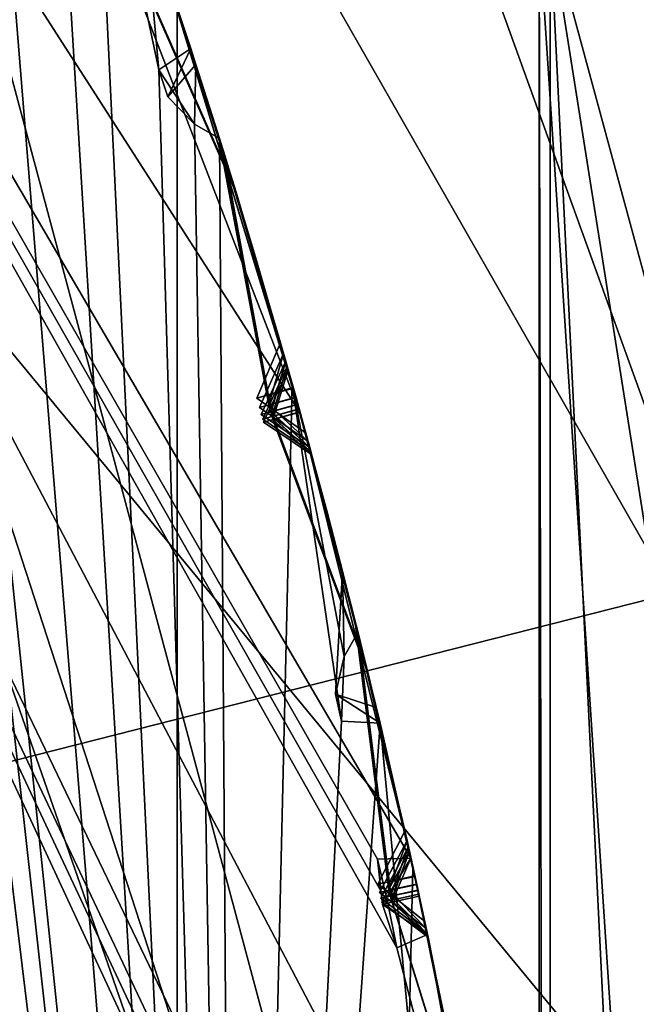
# Model space of a CAD drawing. Header units: millimetres. Extents: x -29 to 28.8, y -75.2 to 10.
# Tile 224 of 256: x 10.7 to 11.5, y -33.5 to -32.2. Entities that reach past the tile are written whole.
import ezdxf

# ---------------------------------------------------------------- set-up
doc = ezdxf.new("R2010")
doc.units = ezdxf.units.MM
doc.header["$LTSCALE"] = 88.413066
for name, color, linetype in [('103', 7, 'CONTINUOUS'), ('104', 7, 'CONTINUOUS'), ('106', 7, 'CONTINUOUS'), ('15', 7, 'CONTINUOUS'), ('18', 7, 'CONTINUOUS'), ('19', 7, 'CONTINUOUS'), ('2', 7, 'CONTINUOUS'), ('21', 7, 'CONTINUOUS'), ('25', 7, 'CONTINUOUS'), ('3', 7, 'CONTINUOUS'), ('30', 7, 'CONTINUOUS'), ('360', 7, 'CONTINUOUS'), ('369', 7, 'CONTINUOUS'), ('379', 7, 'CONTINUOUS'), ('380', 7, 'CONTINUOUS'), ('381', 7, 'CONTINUOUS'), ('383', 7, 'CONTINUOUS'), ('384', 7, 'CONTINUOUS'), ('385', 7, 'CONTINUOUS'), ('388', 7, 'CONTINUOUS'), ('524', 7, 'CONTINUOUS'), ('525', 7, 'CONTINUOUS'), ('527', 7, 'CONTINUOUS'), ('530', 7, 'CONTINUOUS'), ('533', 7, 'CONTINUOUS'), ('536', 7, 'CONTINUOUS'), ('538', 7, 'CONTINUOUS'), ('539', 7, 'CONTINUOUS'), ('6', 7, 'CONTINUOUS'), ('670', 7, 'CONTINUOUS'), ('671', 7, 'CONTINUOUS'), ('674', 7, 'CONTINUOUS'), ('677', 7, 'CONTINUOUS'), ('680', 7, 'CONTINUOUS'), ('683', 7, 'CONTINUOUS'), ('684', 7, 'CONTINUOUS'), ('738', 7, 'CONTINUOUS')]:
    doc.layers.add(name, color=color, linetype=linetype)

msp = doc.modelspace()

# ---------------------------------------------------------------- linework, layer by layer
at = {"layer": '103', "linetype": 'CONTINUOUS'}
for points in [[(11.15, -35.8, 24.9), (9.425, -28.9523, 24.4), (9.0206, -29.2465, 24.9), (11.15, -35.8, 24.9)], [(11.65, -35.8, 24.4), (9.425, -28.9523, 24.4), (11.15, -35.8, 24.9), (11.65, -35.8, 24.4)]]:
    msp.add_3dface(points, dxfattribs=at)
at = {"layer": '104', "linetype": 'CONTINUOUS'}
msp.add_3dface([(10.48, -35.8, 24.9), (11.15, -35.8, 24.9), (9.0206, -29.2465, 24.9), (10.48, -35.8, 24.9)], dxfattribs=at)
at = {"layer": '106', "linetype": 'CONTINUOUS'}
for points in [[(9.425, -28.9523, 24.4), (11.65, -35.8, 24.4), (8.2167, -29.8302, -4.1), (9.425, -28.9523, 24.4)], [(8.2167, -29.8302, -4.1), (11.65, -35.8, 24.4), (10.1564, -35.8, -4.1), (8.2167, -29.8302, -4.1)]]:
    msp.add_3dface(points, dxfattribs=at)
at = {"layer": '15', "linetype": 'CONTINUOUS'}
msp.add_3dface([(10.4618, -32.4019, 122.5), (10.9997, -35.8, 122.5), (10.7, -35.8, 122.5), (10.4618, -32.4019, 122.5)], dxfattribs=at)
at = {"layer": '18', "linetype": 'CONTINUOUS'}
for points in [[(11.6428, -35.8, 122.734), (10.4618, -32.4019, 122.5), (10.0829, -29.9786, 122.734), (11.6428, -35.8, 122.734)], [(11.6428, -35.8, 122.734), (10.0829, -29.9786, 122.734), (11.3982, -32.0965, 123.3264), (11.6428, -35.8, 122.734)], [(11.3982, -39.5035, 123.3264), (11.6428, -35.8, 122.734), (11.3982, -32.0965, 123.3264), (11.3982, -39.5035, 123.3264)], [(10.9997, -35.8, 122.5), (10.4618, -32.4019, 122.5), (11.6428, -35.8, 122.734), (10.9997, -35.8, 122.5)]]:
    msp.add_3dface(points, dxfattribs=at)
at = {"layer": '19', "linetype": 'CONTINUOUS'}
for points in [[(11.4127, -32.0918, 123.4125), (11.4127, -39.5082, 123.4125), (11.3982, -32.0965, 123.3264), (11.4127, -32.0918, 123.4125)], [(11.4127, -39.5082, 123.4125), (11.3982, -39.5035, 123.3264), (11.3982, -32.0965, 123.3264), (11.4127, -39.5082, 123.4125)]]:
    msp.add_3dface(points, dxfattribs=at)
at = {"layer": '2', "linetype": 'CONTINUOUS'}
for points in [[(10.9211, -17.8, 153.9358), (7.9343, -17.8, 156.9221), (10.92, -54.3, 153.9369), (10.9211, -17.8, 153.9358)], [(10.92, -54.3, 153.9369), (7.9343, -17.8, 156.9221), (7.9369, -54.3, 156.92), (10.92, -54.3, 153.9369)], [(12.8389, -54.3, 150.1703), (10.9211, -17.8, 153.9358), (10.92, -54.3, 153.9369), (12.8389, -54.3, 150.1703)], [(12.839, -17.8, 150.1724), (10.9211, -17.8, 153.9358), (12.8389, -54.3, 150.1703), (12.839, -17.8, 150.1724)]]:
    msp.add_3dface(points, dxfattribs=at)
at = {"layer": '21', "linetype": 'CONTINUOUS'}
for points in [[(11, -35.8, 122.2), (11, -35.8, 27.8), (8.8992, -29.3344, 27.8), (11, -35.8, 122.2)], [(8.8992, -29.3344, 122.2), (11, -35.8, 122.2), (8.8992, -29.3344, 27.8), (8.8992, -29.3344, 122.2)]]:
    msp.add_3dface(points, dxfattribs=at)
at = {"layer": '25', "linetype": 'CONTINUOUS'}
for points in [[(11, -35.8, 122.2), (8.8992, -29.3344, 122.2), (10.9121, -35.8, 122.4121), (11, -35.8, 122.2)], [(8.8992, -29.3344, 122.2), (9.4502, -30.3439, 122.4121), (10.9121, -35.8, 122.4121), (8.8992, -29.3344, 122.2)], [(9.4502, -30.3439, 122.4121), (10.7, -35.8, 122.5), (10.9121, -35.8, 122.4121), (9.4502, -30.3439, 122.4121)]]:
    msp.add_3dface(points, dxfattribs=at)
at = {"layer": '3', "linetype": 'CONTINUOUS'}
for points in [[(11.7213, -33.2288, 135.4117), (11.4127, -32.0918, 123.4125), (10.6545, -30.2789, 132.9355), (11.7213, -33.2288, 135.4117)], [(11.4127, -39.5082, 123.4125), (11.4127, -32.0918, 123.4125), (11.7213, -38.3712, 135.4117), (11.4127, -39.5082, 123.4125)], [(11.7213, -38.3712, 135.4117), (11.4127, -32.0918, 123.4125), (12, -35.7999, 136.3481), (11.7213, -38.3712, 135.4117)], [(12, -35.7999, 136.3481), (11.4127, -32.0918, 123.4125), (11.7213, -33.2288, 135.4117), (12, -35.7999, 136.3481)]]:
    msp.add_3dface(points, dxfattribs=at)
at = {"layer": '30', "linetype": 'CONTINUOUS'}
for points in [[(8.8992, -29.3344, 27.8), (11, -35.8, 27.8), (9.4502, -30.3439, 27.5879), (8.8992, -29.3344, 27.8)], [(10.7, -35.8, 27.5), (8.6612, -29.5177, 27.5), (10.9121, -35.8, 27.5879), (10.7, -35.8, 27.5)], [(8.6612, -29.5177, 27.5), (9.4502, -30.3439, 27.5879), (10.9121, -35.8, 27.5879), (8.6612, -29.5177, 27.5)], [(9.4502, -30.3439, 27.5879), (11, -35.8, 27.8), (10.9121, -35.8, 27.5879), (9.4502, -30.3439, 27.5879)]]:
    msp.add_3dface(points, dxfattribs=at)
at = {"layer": '360', "color": 7, "linetype": 'CONTINUOUS', "true_color": 0xe7d0ff}
for points in [[(9.4768, -40.9934, -17.0066), (18.8556, -31.1187, -18.7208), (15.988, -40.8072, -11.4625), (9.4768, -40.9934, -17.0066)], [(9.4768, -33.502, -23.5613), (18.8556, -31.1187, -18.7208), (9.4768, -40.9934, -17.0066), (9.4768, -33.502, -23.5613)], [(9.7315, -31.1744, -24.6983), (18.8556, -31.1187, -18.7208), (9.4768, -33.502, -23.5613), (9.7315, -31.1744, -24.6983)]]:
    msp.add_3dface(points, dxfattribs=at)
at = {"layer": '369', "linetype": 'CONTINUOUS'}
for points in [[(10.9516, -28.7919, 12.3668), (12.9513, -35.3772, 12.0488), (13.1424, -35.4344, 12.3924), (10.9516, -28.7919, 12.3668)], [(12.2039, -31.6775, 12.0268), (12.9513, -35.3772, 12.0488), (10.9516, -28.7919, 12.3668), (12.2039, -31.6775, 12.0268)], [(12.5934, -31.2885, 12.5), (10.9516, -28.7919, 12.3668), (13.1424, -35.4344, 12.3924), (12.5934, -31.2885, 12.5)]]:
    msp.add_3dface(points, dxfattribs=at)
at = {"layer": '379', "linetype": 'CONTINUOUS'}
msp.add_3dface([(7.3, -35.8, -102.4), (11, -35.8, -102.4), (8.8992, -29.3345, -102.4), (7.3, -35.8, -102.4)], dxfattribs=at)
at = {"layer": '380', "linetype": 'CONTINUOUS'}
for points in [[(8.8992, -29.3345, -102.4), (11, -35.8, -102.4), (8.8992, -29.3344, -103.9), (8.8992, -29.3345, -102.4)], [(8.8992, -29.3344, -103.9), (11, -35.8, -102.4), (11, -35.8, -103.9), (8.8992, -29.3344, -103.9)]]:
    msp.add_3dface(points, dxfattribs=at)
at = {"layer": '381', "linetype": 'CONTINUOUS'}
for points in [[(8.8992, -29.3344, -103.9), (11, -35.8, -103.9), (9.5951, -29.5501, -104.3514), (8.8992, -29.3344, -103.9)], [(9.5951, -29.5501, -104.3514), (11, -35.8, -103.9), (9.8154, -29.9021, -104.3515), (9.5951, -29.5501, -104.3514)], [(9.8154, -29.9021, -104.3515), (11, -35.8, -103.9), (9.8779, -29.9614, -104.3744), (9.8154, -29.9021, -104.3515)], [(9.8779, -29.9614, -104.3744), (11, -35.8, -103.9), (9.914, -29.9723, -104.4), (9.8779, -29.9614, -104.3744)], [(9.914, -29.9723, -104.4), (11, -35.8, -103.9), (10.245, -30.6846, -104.3514), (9.914, -29.9723, -104.4)], [(10.245, -30.6846, -104.3514), (11, -35.8, -103.9), (10.4237, -31.0594, -104.3515), (10.245, -30.6846, -104.3514)], [(10.4237, -31.0594, -104.3515), (11, -35.8, -103.9), (10.4791, -31.1254, -104.3744), (10.4237, -31.0594, -104.3515)], [(10.4791, -31.1254, -104.3744), (11, -35.8, -103.9), (10.5137, -31.1403, -104.4), (10.4791, -31.1254, -104.3744)], [(10.5137, -31.1403, -104.4), (11, -35.8, -103.9), (10.6462, -31.4516, -104.4), (10.5137, -31.1403, -104.4)], [(10.6462, -31.4516, -104.4), (11, -35.8, -103.9), (10.7613, -31.8857, -104.3514), (10.6462, -31.4516, -104.4)], [(10.7613, -31.8857, -104.3514), (11, -35.8, -103.9), (10.8122, -31.8825, -104.4), (10.7613, -31.8857, -104.3514)], [(10.8122, -31.8825, -104.4), (11, -35.8, -103.9), (10.8962, -32.2785, -104.3515), (10.8122, -31.8825, -104.4)], [(10.8769, -32.066, -104.4), (10.8122, -31.8825, -104.4), (10.8962, -32.2785, -104.3515), (10.8769, -32.066, -104.4)], [(10.9385, -32.2505, -104.4), (10.8769, -32.066, -104.4), (10.8962, -32.2785, -104.3515), (10.9385, -32.2505, -104.4)], [(10.8962, -32.2785, -104.3515), (11, -35.8, -103.9), (10.9436, -32.3504, -104.3744), (10.8962, -32.2785, -104.3515)], [(10.9436, -32.3504, -104.3744), (11, -35.8, -103.9), (10.9763, -32.3692, -104.4), (10.9436, -32.3504, -104.3744)], [(10.9763, -32.3692, -104.4), (11, -35.8, -103.9), (11.0725, -32.6935, -104.4), (10.9763, -32.3692, -104.4)], [(11.0725, -32.6935, -104.4), (11, -35.8, -103.9), (11.1373, -33.1379, -104.3514), (11.0725, -32.6935, -104.4)], [(11.1591, -33.0206, -104.4), (11.0725, -32.6935, -104.4), (11.141, -33.0525, -104.3747), (11.1591, -33.0206, -104.4)], [(11.141, -33.0525, -104.3747), (11.0725, -32.6935, -104.4), (11.1373, -33.1379, -104.3514), (11.141, -33.0525, -104.3747)], [(11.1373, -33.1379, -104.3514), (11, -35.8, -103.9), (11.1883, -33.1405, -104.4), (11.1373, -33.1379, -104.3514)], [(11.1883, -33.1405, -104.4), (11, -35.8, -103.9), (11.2266, -33.5435, -104.3515), (11.1883, -33.1405, -104.4)], [(11.2316, -33.3302, -104.4), (11.1883, -33.1405, -104.4), (11.2266, -33.5435, -104.3515), (11.2316, -33.3302, -104.4)], [(11.2718, -33.5205, -104.4), (11.2316, -33.3302, -104.4), (11.2266, -33.5435, -104.3515), (11.2718, -33.5205, -104.4)]]:
    msp.add_3dface(points, dxfattribs=at)
at = {"layer": '383', "linetype": 'CONTINUOUS'}
for points in [[(11, -35.8, -114.9), (8.8992, -29.3344, -114.9), (11.5, -35.8, -114.4), (11, -35.8, -114.9)], [(11.5, -35.8, -114.4), (8.8992, -29.3344, -114.9), (11.4067, -34.73, -114.4433), (11.5, -35.8, -114.4)], [(11.4067, -34.73, -114.4433), (8.8992, -29.3344, -114.9), (11.4018, -34.6702, -114.4424), (11.4067, -34.73, -114.4433)], [(11.4018, -34.6702, -114.4424), (8.8992, -29.3344, -114.9), (11.3948, -34.6108, -114.4433), (11.4018, -34.6702, -114.4424)], [(11.3948, -34.6108, -114.4433), (8.8992, -29.3344, -114.9), (11.4387, -34.6145, -114.4), (11.3948, -34.6108, -114.4433)], [(11.4387, -34.6145, -114.4), (8.8992, -29.3344, -114.9), (11.3606, -34.0146, -114.4), (11.4387, -34.6145, -114.4)], [(11.3606, -34.0146, -114.4), (8.8992, -29.3344, -114.9), (11.2104, -33.4368, -114.4433), (11.3606, -34.0146, -114.4)], [(11.2104, -33.4368, -114.4433), (8.8992, -29.3344, -114.9), (11.1987, -33.3779, -114.4424), (11.2104, -33.4368, -114.4433)], [(11.1987, -33.3779, -114.4424), (8.8992, -29.3344, -114.9), (11.1849, -33.3197, -114.4433), (11.1987, -33.3779, -114.4424)], [(11.1849, -33.3197, -114.4433), (8.8992, -29.3344, -114.9), (11.229, -33.3184, -114.4), (11.1849, -33.3197, -114.4433)], [(11.229, -33.3184, -114.4), (8.8992, -29.3344, -114.9), (11.083, -32.7312, -114.4), (11.229, -33.3184, -114.4)], [(11.083, -32.7312, -114.4), (8.8992, -29.3344, -114.9), (10.8679, -32.1743, -114.4433), (11.083, -32.7312, -114.4)], [(10.9062, -32.1525, -114.4), (11.083, -32.7312, -114.4), (10.8679, -32.1743, -114.4433), (10.9062, -32.1525, -114.4)], [(11.2509, -33.4194, -114.4), (11.3606, -34.0146, -114.4), (11.2104, -33.4368, -114.4433), (11.2509, -33.4194, -114.4)]]:
    msp.add_3dface(points, dxfattribs=at)
at = {"layer": '384', "linetype": 'CONTINUOUS'}
for points in [[(8.8992, -29.3344, -114.9), (11, -35.8, -114.9), (8.8992, -29.3345, -116.4), (8.8992, -29.3344, -114.9)], [(8.8992, -29.3345, -116.4), (11, -35.8, -114.9), (11, -35.8, -116.4), (8.8992, -29.3345, -116.4)]]:
    msp.add_3dface(points, dxfattribs=at)
at = {"layer": '385', "linetype": 'CONTINUOUS'}
for points in [[(-11, -35.8, -116.4), (-8.8992, -29.3345, -116.4), (11, -35.8, -116.4), (-11, -35.8, -116.4)], [(-8.8992, -29.3345, -116.4), (8.8992, -29.3345, -116.4), (11, -35.8, -116.4), (-8.8992, -29.3345, -116.4)]]:
    msp.add_3dface(points, dxfattribs=at)
at = {"layer": '388', "linetype": 'CONTINUOUS'}
for points in [[(10.8769, -32.066, -104.4), (10.9385, -32.2505, -104.4), (10.8808, -32.0772, -105.8041), (10.8769, -32.066, -104.4)], [(10.9736, -32.3606, -105.3698), (10.8808, -32.0772, -105.8041), (10.9453, -32.2716, -104.4298), (10.9736, -32.3606, -105.3698)], [(10.9453, -32.2716, -104.4298), (10.8808, -32.0772, -105.8041), (10.9385, -32.2505, -104.4), (10.9453, -32.2716, -104.4298)], [(10.9753, -32.366, -106.4227), (10.8844, -32.0879, -107.78), (10.881, -32.078, -105.9808), (10.9753, -32.366, -106.4227)], [(10.9757, -32.3672, -107.3236), (10.8844, -32.0879, -107.78), (10.9753, -32.366, -106.4227), (10.9757, -32.3672, -107.3236)], [(10.9784, -32.376, -108.4354), (10.887, -32.0954, -109.8713), (10.8846, -32.0884, -107.9648), (10.9784, -32.376, -108.4354)], [(10.9788, -32.3771, -109.3884), (10.887, -32.0954, -109.8713), (10.9784, -32.376, -108.4354), (10.9788, -32.3771, -109.3884)], [(10.9796, -32.3798, -110.5503), (10.8887, -32.1005, -112.0507), (10.8871, -32.0958, -110.0626), (10.9796, -32.3798, -110.5503)], [(10.981, -32.3843, -111.5477), (10.8887, -32.1005, -112.0507), (10.9796, -32.3798, -110.5503), (10.981, -32.3843, -111.5477)], [(10.9815, -32.3858, -112.7529), (10.8897, -32.1034, -114.29), (10.8888, -32.1007, -112.2468), (10.9815, -32.3858, -112.7529)], [(10.9821, -32.3879, -113.7755), (10.8897, -32.1034, -114.29), (10.9815, -32.3858, -112.7529), (10.9821, -32.3879, -113.7755)], [(10.9004, -32.135, -105.8921), (10.9919, -32.4193, -105.4567), (10.9931, -32.4232, -106.333), (10.9004, -32.135, -105.8921)], [(10.9035, -32.1445, -107.8721), (10.9935, -32.4245, -107.4149), (10.9957, -32.4319, -108.3413), (10.9035, -32.1445, -107.8721)], [(10.9058, -32.1512, -109.9668), (10.9964, -32.4342, -109.4822), (10.997, -32.436, -110.4547), (10.9058, -32.1512, -109.9668)], [(11.083, -32.7312, -114.4), (10.9062, -32.1525, -114.4), (11.0827, -32.7301, -113.3625), (11.083, -32.7312, -114.4)], [(11.0827, -32.7301, -113.3625), (10.9062, -32.1525, -114.4), (10.9992, -32.4433, -113.8747), (11.0827, -32.7301, -113.3625)], [(10.9073, -32.1557, -112.1487), (10.9982, -32.4401, -111.6451), (10.9985, -32.4411, -112.6544), (10.9073, -32.1557, -112.1487)], [(11.0028, -32.4551, -104.6906), (10.9736, -32.3606, -105.3698), (10.9453, -32.2716, -104.4298), (11.0028, -32.4551, -104.6906)], [(11.057, -32.6389, -104.9539), (10.9736, -32.3606, -105.3698), (11.0028, -32.4551, -104.6906), (11.057, -32.6389, -104.9539)], [(11.061, -32.6529, -106.8666), (10.9757, -32.3672, -107.3236), (10.9753, -32.366, -106.4227), (11.061, -32.6529, -106.8666)], [(10.9763, -32.3692, -104.4), (11.0725, -32.6935, -104.4), (11.0263, -32.5333, -104.6328), (10.9763, -32.3692, -104.4)], [(11.0639, -32.6629, -108.9071), (10.9788, -32.3771, -109.3884), (10.9784, -32.376, -108.4354), (11.0639, -32.6629, -108.9071)], [(11.0658, -32.6698, -111.0488), (10.981, -32.3843, -111.5477), (10.9796, -32.3798, -110.5503), (11.0658, -32.6698, -111.0488)], [(11.067, -32.6742, -113.2636), (10.9821, -32.3879, -113.7755), (10.9815, -32.3858, -112.7529), (11.067, -32.6742, -113.2636)], [(10.9919, -32.4193, -105.4567), (11.0739, -32.6985, -105.0397), (10.9931, -32.4232, -106.333), (10.9919, -32.4193, -105.4567)], [(11.0739, -32.6985, -105.0397), (11.0772, -32.7103, -106.776), (10.9931, -32.4232, -106.333), (11.0739, -32.6985, -105.0397)], [(10.9935, -32.4245, -107.4149), (11.0774, -32.711, -106.9569), (10.9957, -32.4319, -108.3413), (10.9935, -32.4245, -107.4149)], [(11.0774, -32.711, -106.9569), (11.0797, -32.7195, -108.8129), (10.9957, -32.4319, -108.3413), (11.0774, -32.711, -106.9569)], [(10.9964, -32.4342, -109.4822), (11.0799, -32.72, -109.0011), (10.997, -32.436, -110.4547), (10.9964, -32.4342, -109.4822)], [(11.0799, -32.72, -109.0011), (11.0815, -32.7259, -110.9517), (10.997, -32.436, -110.4547), (11.0799, -32.72, -109.0011)], [(10.9982, -32.4401, -111.6451), (11.0816, -32.7262, -111.1457), (10.9985, -32.4411, -112.6544), (10.9982, -32.4401, -111.6451)], [(11.0816, -32.7262, -111.1457), (11.0826, -32.7299, -113.1647), (10.9985, -32.4411, -112.6544), (11.0816, -32.7262, -111.1457)], [(11.0725, -32.6935, -104.4), (11.0736, -32.6975, -104.8676), (11.0263, -32.5333, -104.6328), (11.0725, -32.6935, -104.4)], [(11.0725, -32.6935, -104.4), (11.1591, -33.0206, -104.4), (11.1179, -32.8602, -104.6304), (11.0725, -32.6935, -104.4)], [(11.0736, -32.6975, -104.8676), (11.0725, -32.6935, -104.4), (11.1179, -32.8602, -104.6304), (11.0736, -32.6975, -104.8676)], [(11.1515, -32.9902, -105.4629), (11.0772, -32.7103, -106.776), (11.0739, -32.6985, -105.0397), (11.1515, -32.9902, -105.4629)], [(11.1524, -32.9941, -106.3335), (11.0772, -32.7103, -106.776), (11.1515, -32.9902, -105.4629), (11.1524, -32.9941, -106.3335)], [(11.1549, -33.004, -107.4145), (11.0797, -32.7195, -108.8129), (11.0774, -32.711, -106.9569), (11.1549, -33.004, -107.4145)], [(11.1552, -33.005, -108.3422), (11.0797, -32.7195, -108.8129), (11.1549, -33.004, -107.4145), (11.1552, -33.005, -108.3422)], [(11.157, -33.0122, -109.4839), (11.0815, -32.7259, -110.9517), (11.0799, -32.72, -109.0011), (11.157, -33.0122, -109.4839)], [(11.1576, -33.0146, -110.4559), (11.0815, -32.7259, -110.9517), (11.157, -33.0122, -109.4839), (11.1576, -33.0146, -110.4559)], [(11.158, -33.0163, -111.6447), (11.0826, -32.7299, -113.1647), (11.0816, -32.7262, -111.1457), (11.158, -33.0163, -111.6447)], [(11.1586, -33.0187, -112.6554), (11.0826, -32.7299, -113.1647), (11.158, -33.0163, -111.6447), (11.1586, -33.0187, -112.6554)], [(11.1588, -33.0196, -113.8738), (11.083, -32.7312, -114.4), (11.0827, -32.7301, -113.3625), (11.1588, -33.0196, -113.8738)], [(11.229, -33.3184, -114.4), (11.083, -32.7312, -114.4), (11.1588, -33.0196, -113.8738), (11.229, -33.3184, -114.4)], [(11.0901, -32.7572, -104.9532), (11.1387, -32.94, -104.687), (11.1661, -33.049, -105.3753), (11.0901, -32.7572, -104.9532)], [(11.0932, -32.7685, -106.8661), (11.1671, -33.053, -106.4227), (11.1692, -33.0616, -107.3227), (11.0932, -32.7685, -106.8661)], [(11.0955, -32.7766, -108.9068), (11.1696, -33.0634, -108.4343), (11.1709, -33.0683, -109.3876), (11.0955, -32.7766, -108.9068)], [(11.097, -32.7823, -111.0486), (11.1717, -33.0717, -110.552), (11.1719, -33.0725, -111.5468), (11.097, -32.7823, -111.0486)], [(11.098, -32.7859, -113.2635), (11.1725, -33.0751, -112.7538), (11.1727, -33.0758, -113.7746), (11.098, -32.7859, -113.2635)], [(11.1387, -32.94, -104.687), (11.1833, -33.1199, -104.4293), (11.1661, -33.049, -105.3753), (11.1387, -32.94, -104.687)], [(11.2212, -33.283, -105.8927), (11.1524, -32.9941, -106.3335), (11.1515, -32.9902, -105.4629), (11.2212, -33.283, -105.8927)], [(11.2239, -33.295, -107.8725), (11.1552, -33.005, -108.3422), (11.1549, -33.004, -107.4145), (11.2239, -33.295, -107.8725)], [(11.2258, -33.3035, -109.967), (11.1576, -33.0146, -110.4559), (11.157, -33.0122, -109.4839), (11.2258, -33.3035, -109.967)], [(11.227, -33.3092, -112.1488), (11.1586, -33.0187, -112.6554), (11.158, -33.0163, -111.6447), (11.227, -33.3092, -112.1488)], [(11.1883, -33.1405, -104.4), (11.2316, -33.3302, -104.4), (11.1661, -33.049, -105.3753), (11.1883, -33.1405, -104.4)], [(11.2316, -33.3302, -104.4), (11.2342, -33.3418, -105.8041), (11.1661, -33.049, -105.3753), (11.2316, -33.3302, -104.4)], [(11.1833, -33.1199, -104.4293), (11.1883, -33.1405, -104.4), (11.1661, -33.049, -105.3753), (11.1833, -33.1199, -104.4293)], [(11.1671, -33.053, -106.4227), (11.2344, -33.3426, -105.9808), (11.1692, -33.0616, -107.3227), (11.1671, -33.053, -106.4227)], [(11.2344, -33.3426, -105.9808), (11.2366, -33.3528, -107.78), (11.1692, -33.0616, -107.3227), (11.2344, -33.3426, -105.9808)], [(11.1696, -33.0634, -108.4343), (11.2367, -33.3534, -107.9648), (11.1709, -33.0683, -109.3876), (11.1696, -33.0634, -108.4343)], [(11.2367, -33.3534, -107.9648), (11.2383, -33.3606, -109.8713), (11.1709, -33.0683, -109.3876), (11.2367, -33.3534, -107.9648)], [(11.1717, -33.0717, -110.552), (11.2384, -33.361, -110.0626), (11.1719, -33.0725, -111.5468), (11.1717, -33.0717, -110.552)], [(11.2384, -33.361, -110.0626), (11.2394, -33.3658, -112.0507), (11.1719, -33.0725, -111.5468), (11.2384, -33.361, -110.0626)], [(11.1725, -33.0751, -112.7538), (11.2395, -33.3661, -112.2468), (11.1727, -33.0758, -113.7746), (11.1725, -33.0751, -112.7538)], [(11.2395, -33.3661, -112.2468), (11.2401, -33.3688, -114.29), (11.1727, -33.0758, -113.7746), (11.2395, -33.3661, -112.2468)], [(11.2316, -33.3302, -104.4), (11.2718, -33.5205, -104.4), (11.2342, -33.3418, -105.8041), (11.2316, -33.3302, -104.4)], [(11.2932, -33.6289, -105.3772), (11.2342, -33.3418, -105.8041), (11.2762, -33.5422, -104.4298), (11.2932, -33.6289, -105.3772)], [(11.2762, -33.5422, -104.4298), (11.2342, -33.3418, -105.8041), (11.2718, -33.5205, -104.4), (11.2762, -33.5422, -104.4298)], [(11.2952, -33.6395, -106.4228), (11.2366, -33.3528, -107.78), (11.2344, -33.3426, -105.9808), (11.2952, -33.6395, -106.4228)], [(11.2956, -33.6413, -107.3226), (11.2366, -33.3528, -107.78), (11.2952, -33.6395, -106.4228), (11.2956, -33.6413, -107.3226)], [(11.2973, -33.6503, -108.4364), (11.2383, -33.3606, -109.8713), (11.2367, -33.3534, -107.9648), (11.2973, -33.6503, -108.4364)], [(11.2979, -33.6535, -109.3841), (11.2383, -33.3606, -109.8713), (11.2973, -33.6503, -108.4364), (11.2979, -33.6535, -109.3841)], [(11.2984, -33.6561, -110.5544), (11.2394, -33.3658, -112.0507), (11.2384, -33.361, -110.0626), (11.2984, -33.6561, -110.5544)], [(11.2988, -33.6581, -111.5479), (11.2394, -33.3658, -112.0507), (11.2984, -33.6561, -110.5544), (11.2988, -33.6581, -111.5479)], [(11.2992, -33.6601, -112.7534), (11.2401, -33.3688, -114.29), (11.2395, -33.3661, -112.2468), (11.2992, -33.6601, -112.7534)], [(11.2996, -33.6626, -113.7744), (11.2401, -33.3688, -114.29), (11.2992, -33.6601, -112.7534), (11.2996, -33.6626, -113.7744)], [(11.2471, -33.4015, -105.8921), (11.3046, -33.6893, -105.4641), (11.3063, -33.6984, -106.3331), (11.2471, -33.4015, -105.8921)], [(11.2492, -33.4112, -107.8721), (11.3068, -33.7007, -107.4132), (11.3082, -33.7083, -108.3429), (11.2492, -33.4112, -107.8721)], [(11.2506, -33.4181, -109.9668), (11.3088, -33.7117, -109.4787), (11.309, -33.7129, -110.4571), (11.2506, -33.4181, -109.9668)], [(11.3606, -34.0146, -114.4), (11.2509, -33.4194, -114.4), (11.3604, -34.0134, -113.3625), (11.3606, -34.0146, -114.4)], [(11.3604, -34.0134, -113.3625), (11.2509, -33.4194, -114.4), (11.3103, -33.7197, -113.8734), (11.3604, -34.0134, -113.3625)], [(11.2516, -33.4228, -112.1487), (11.3095, -33.7155, -111.6453), (11.3098, -33.7171, -112.655), (11.2516, -33.4228, -112.1487)]]:
    msp.add_3dface(points, dxfattribs=at)
at = {"layer": '524', "linetype": 'CONTINUOUS'}
for points in [[(11.2509, -33.4194, -114.4), (11.1917, -33.3794, -114.4035), (11.2039, -33.3767, -114.3226), (11.2509, -33.4194, -114.4)], [(11.2401, -33.3688, -114.29), (11.2509, -33.4194, -114.4), (11.2039, -33.3767, -114.3226), (11.2401, -33.3688, -114.29)], [(11.2509, -33.4194, -114.4), (11.2401, -33.3688, -114.29), (11.3103, -33.7197, -113.8734), (11.2509, -33.4194, -114.4)], [(11.2401, -33.3688, -114.29), (11.2996, -33.6626, -113.7744), (11.3103, -33.7197, -113.8734), (11.2401, -33.3688, -114.29)]]:
    msp.add_3dface(points, dxfattribs=at)
at = {"layer": '525', "linetype": 'CONTINUOUS'}
for points in [[(11.1849, -33.3197, -114.4433), (11.229, -33.3184, -114.4), (11.1917, -33.3794, -114.4035), (11.1849, -33.3197, -114.4433)], [(11.1849, -33.3197, -114.4433), (11.1917, -33.3794, -114.4035), (11.1987, -33.3779, -114.4424), (11.1849, -33.3197, -114.4433)]]:
    msp.add_3dface(points, dxfattribs=at)
at = {"layer": '527', "linetype": 'CONTINUOUS'}
for points in [[(10.9062, -32.1525, -114.4), (10.8897, -32.1034, -114.29), (10.9992, -32.4433, -113.8747), (10.9062, -32.1525, -114.4)], [(10.8897, -32.1034, -114.29), (10.9821, -32.3879, -113.7755), (10.9992, -32.4433, -113.8747), (10.8897, -32.1034, -114.29)], [(10.9821, -32.3879, -113.7755), (11.067, -32.6742, -113.2636), (11.0827, -32.7301, -113.3625), (10.9821, -32.3879, -113.7755)], [(10.9821, -32.3879, -113.7755), (11.0827, -32.7301, -113.3625), (10.9992, -32.4433, -113.8747), (10.9821, -32.3879, -113.7755)], [(11.047, -32.7399, -113.3303), (11.067, -32.6742, -113.2636), (11.0344, -32.7433, -113.2636), (11.047, -32.7399, -113.3303)], [(11.0827, -32.7301, -113.3625), (11.067, -32.6742, -113.2636), (11.047, -32.7399, -113.3303), (11.0827, -32.7301, -113.3625)], [(11.0826, -32.7299, -113.1647), (11.098, -32.7859, -113.2635), (11.0468, -32.7398, -113.1973), (11.0826, -32.7299, -113.1647)], [(11.1725, -33.0751, -112.7538), (11.098, -32.7859, -113.2635), (11.0826, -32.7299, -113.1647), (11.1725, -33.0751, -112.7538)], [(11.1725, -33.0751, -112.7538), (11.0826, -32.7299, -113.1647), (11.1586, -33.0187, -112.6554), (11.1725, -33.0751, -112.7538)], [(11.098, -32.7859, -113.2635), (11.0344, -32.7433, -113.2636), (11.0468, -32.7398, -113.1973), (11.098, -32.7859, -113.2635)], [(11.2395, -33.3661, -112.2468), (11.1725, -33.0751, -112.7538), (11.1586, -33.0187, -112.6554), (11.2395, -33.3661, -112.2468)], [(11.2395, -33.3661, -112.2468), (11.1586, -33.0187, -112.6554), (11.227, -33.3092, -112.1488), (11.2395, -33.3661, -112.2468)], [(11.2033, -33.3739, -112.2149), (11.227, -33.3092, -112.1488), (11.1906, -33.3765, -112.1488), (11.2033, -33.3739, -112.2149)], [(11.2395, -33.3661, -112.2468), (11.227, -33.3092, -112.1488), (11.2033, -33.3739, -112.2149), (11.2395, -33.3661, -112.2468)], [(11.2394, -33.3658, -112.0507), (11.2516, -33.4228, -112.1487), (11.203, -33.3737, -112.0833), (11.2394, -33.3658, -112.0507)], [(11.3095, -33.7155, -111.6453), (11.2516, -33.4228, -112.1487), (11.2394, -33.3658, -112.0507), (11.3095, -33.7155, -111.6453)], [(11.3095, -33.7155, -111.6453), (11.2394, -33.3658, -112.0507), (11.2988, -33.6581, -111.5479), (11.3095, -33.7155, -111.6453)], [(11.2516, -33.4228, -112.1487), (11.1906, -33.3765, -112.1488), (11.203, -33.3737, -112.0833), (11.2516, -33.4228, -112.1487)]]:
    msp.add_3dface(points, dxfattribs=at)
at = {"layer": '530', "linetype": 'CONTINUOUS'}
for points in [[(10.9982, -32.4401, -111.6451), (10.9073, -32.1557, -112.1487), (10.8887, -32.1005, -112.0507), (10.9982, -32.4401, -111.6451)], [(10.9982, -32.4401, -111.6451), (10.8887, -32.1005, -112.0507), (10.981, -32.3843, -111.5477), (10.9982, -32.4401, -111.6451)], [(11.0816, -32.7262, -111.1457), (10.9982, -32.4401, -111.6451), (10.981, -32.3843, -111.5477), (11.0816, -32.7262, -111.1457)], [(11.0816, -32.7262, -111.1457), (10.981, -32.3843, -111.5477), (11.0658, -32.6698, -111.0488), (11.0816, -32.7262, -111.1457)], [(11.046, -32.736, -111.1142), (11.0658, -32.6698, -111.0488), (11.0334, -32.7394, -111.0487), (11.046, -32.736, -111.1142)], [(11.0816, -32.7262, -111.1457), (11.0658, -32.6698, -111.0488), (11.046, -32.736, -111.1142), (11.0816, -32.7262, -111.1457)], [(11.0815, -32.7259, -110.9517), (11.097, -32.7823, -111.0486), (11.0455, -32.7359, -110.9842), (11.0815, -32.7259, -110.9517)], [(11.1717, -33.0717, -110.552), (11.097, -32.7823, -111.0486), (11.0815, -32.7259, -110.9517), (11.1717, -33.0717, -110.552)], [(11.1717, -33.0717, -110.552), (11.0815, -32.7259, -110.9517), (11.1576, -33.0146, -110.4559), (11.1717, -33.0717, -110.552)], [(11.097, -32.7823, -111.0486), (11.0334, -32.7394, -111.0487), (11.0455, -32.7359, -110.9842), (11.097, -32.7823, -111.0486)], [(11.2384, -33.361, -110.0626), (11.1717, -33.0717, -110.552), (11.1576, -33.0146, -110.4559), (11.2384, -33.361, -110.0626)], [(11.2384, -33.361, -110.0626), (11.1576, -33.0146, -110.4559), (11.2258, -33.3035, -109.967), (11.2384, -33.361, -110.0626)], [(11.2023, -33.3688, -110.0316), (11.2258, -33.3035, -109.967), (11.1895, -33.3714, -109.9669), (11.2023, -33.3688, -110.0316)], [(11.2384, -33.361, -110.0626), (11.2258, -33.3035, -109.967), (11.2023, -33.3688, -110.0316), (11.2384, -33.361, -110.0626)], [(11.2383, -33.3606, -109.8713), (11.2506, -33.4181, -109.9668), (11.2017, -33.3686, -109.9035), (11.2383, -33.3606, -109.8713)], [(11.3088, -33.7117, -109.4787), (11.2506, -33.4181, -109.9668), (11.2383, -33.3606, -109.8713), (11.3088, -33.7117, -109.4787)], [(11.3088, -33.7117, -109.4787), (11.2383, -33.3606, -109.8713), (11.2979, -33.6535, -109.3841), (11.3088, -33.7117, -109.4787)], [(11.2506, -33.4181, -109.9668), (11.1895, -33.3714, -109.9669), (11.2017, -33.3686, -109.9035), (11.2506, -33.4181, -109.9668)]]:
    msp.add_3dface(points, dxfattribs=at)
at = {"layer": '533', "linetype": 'CONTINUOUS'}
for points in [[(10.9964, -32.4342, -109.4822), (10.9058, -32.1512, -109.9668), (10.887, -32.0954, -109.8713), (10.9964, -32.4342, -109.4822)], [(10.9964, -32.4342, -109.4822), (10.887, -32.0954, -109.8713), (10.9788, -32.3771, -109.3884), (10.9964, -32.4342, -109.4822)], [(11.0799, -32.72, -109.0011), (10.9964, -32.4342, -109.4822), (10.9788, -32.3771, -109.3884), (11.0799, -32.72, -109.0011)], [(11.0799, -32.72, -109.0011), (10.9788, -32.3771, -109.3884), (11.0639, -32.6629, -108.9071), (11.0799, -32.72, -109.0011)], [(11.0444, -32.7298, -108.9708), (11.0639, -32.6629, -108.9071), (11.0316, -32.7331, -108.9069), (11.0444, -32.7298, -108.9708)], [(11.0799, -32.72, -109.0011), (11.0639, -32.6629, -108.9071), (11.0444, -32.7298, -108.9708), (11.0799, -32.72, -109.0011)], [(11.0955, -32.7766, -108.9068), (11.0316, -32.7331, -108.9069), (11.0436, -32.7296, -108.8446), (11.0955, -32.7766, -108.9068)], [(11.0797, -32.7195, -108.8129), (11.0955, -32.7766, -108.9068), (11.0436, -32.7296, -108.8446), (11.0797, -32.7195, -108.8129)], [(11.1696, -33.0634, -108.4343), (11.0955, -32.7766, -108.9068), (11.0797, -32.7195, -108.8129), (11.1696, -33.0634, -108.4343)], [(11.1696, -33.0634, -108.4343), (11.0797, -32.7195, -108.8129), (11.1552, -33.005, -108.3422), (11.1696, -33.0634, -108.4343)], [(11.2367, -33.3534, -107.9648), (11.1696, -33.0634, -108.4343), (11.1552, -33.005, -108.3422), (11.2367, -33.3534, -107.9648)], [(11.2367, -33.3534, -107.9648), (11.1552, -33.005, -108.3422), (11.2239, -33.295, -107.8725), (11.2367, -33.3534, -107.9648)], [(11.2367, -33.3534, -107.9648), (11.2239, -33.295, -107.8725), (11.1878, -33.3637, -107.8723), (11.2367, -33.3534, -107.9648)], [(11.2366, -33.3528, -107.78), (11.2492, -33.4112, -107.8721), (11.2001, -33.3609, -107.8108), (11.2366, -33.3528, -107.78)], [(11.3068, -33.7007, -107.4132), (11.2492, -33.4112, -107.8721), (11.2366, -33.3528, -107.78), (11.3068, -33.7007, -107.4132)], [(11.3068, -33.7007, -107.4132), (11.2366, -33.3528, -107.78), (11.2956, -33.6413, -107.3226), (11.3068, -33.7007, -107.4132)], [(11.2492, -33.4112, -107.8721), (11.1878, -33.3637, -107.8723), (11.2001, -33.3609, -107.8108), (11.2492, -33.4112, -107.8721)]]:
    msp.add_3dface(points, dxfattribs=at)
at = {"layer": '536', "linetype": 'CONTINUOUS'}
for points in [[(10.9935, -32.4245, -107.4149), (10.9035, -32.1445, -107.8721), (10.8844, -32.0879, -107.78), (10.9935, -32.4245, -107.4149)], [(10.9935, -32.4245, -107.4149), (10.8844, -32.0879, -107.78), (10.9757, -32.3672, -107.3236), (10.9935, -32.4245, -107.4149)], [(11.0774, -32.711, -106.9569), (10.9935, -32.4245, -107.4149), (10.9757, -32.3672, -107.3236), (11.0774, -32.711, -106.9569)], [(11.0774, -32.711, -106.9569), (10.9757, -32.3672, -107.3236), (11.061, -32.6529, -106.8666), (11.0774, -32.711, -106.9569)], [(11.0774, -32.711, -106.9569), (11.061, -32.6529, -106.8666), (11.0291, -32.7241, -106.8664), (11.0774, -32.711, -106.9569)], [(11.0772, -32.7103, -106.776), (11.0932, -32.7685, -106.8661), (11.0415, -32.7204, -106.8056), (11.0772, -32.7103, -106.776)], [(11.1671, -33.053, -106.4227), (11.0932, -32.7685, -106.8661), (11.0772, -32.7103, -106.776), (11.1671, -33.053, -106.4227)], [(11.1671, -33.053, -106.4227), (11.0772, -32.7103, -106.776), (11.1524, -32.9941, -106.3335), (11.1671, -33.053, -106.4227)], [(11.0932, -32.7685, -106.8661), (11.0291, -32.7241, -106.8664), (11.0415, -32.7204, -106.8056), (11.0932, -32.7685, -106.8661)], [(11.2344, -33.3426, -105.9808), (11.1671, -33.053, -106.4227), (11.1524, -32.9941, -106.3335), (11.2344, -33.3426, -105.9808)], [(11.2344, -33.3426, -105.9808), (11.1524, -32.9941, -106.3335), (11.2212, -33.283, -105.8927), (11.2344, -33.3426, -105.9808)], [(11.2344, -33.3426, -105.9808), (11.2212, -33.283, -105.8927), (11.1854, -33.3529, -105.8924), (11.2344, -33.3426, -105.9808)], [(11.2471, -33.4015, -105.8921), (11.1854, -33.3529, -105.8924), (11.2342, -33.3418, -105.8041), (11.2471, -33.4015, -105.8921)], [(11.3046, -33.6893, -105.4641), (11.2471, -33.4015, -105.8921), (11.2342, -33.3418, -105.8041), (11.3046, -33.6893, -105.4641)], [(11.3046, -33.6893, -105.4641), (11.2342, -33.3418, -105.8041), (11.2932, -33.6289, -105.3772), (11.3046, -33.6893, -105.4641)]]:
    msp.add_3dface(points, dxfattribs=at)
at = {"layer": '538', "linetype": 'CONTINUOUS'}
for points in [[(11.141, -33.0525, -104.3747), (11.1373, -33.1379, -104.3514), (11.1294, -33.1022, -104.4077), (11.141, -33.0525, -104.3747)], [(11.1373, -33.1379, -104.3514), (11.1883, -33.1405, -104.4), (11.1294, -33.1022, -104.4077), (11.1373, -33.1379, -104.3514)], [(11.1883, -33.1405, -104.4), (11.1833, -33.1199, -104.4293), (11.1294, -33.1022, -104.4077), (11.1883, -33.1405, -104.4)]]:
    msp.add_3dface(points, dxfattribs=at)
at = {"layer": '539', "linetype": 'CONTINUOUS'}
for points in [[(10.9919, -32.4193, -105.4567), (10.9004, -32.135, -105.8921), (10.8808, -32.0772, -105.8041), (10.9919, -32.4193, -105.4567)], [(10.9919, -32.4193, -105.4567), (10.8808, -32.0772, -105.8041), (10.9736, -32.3606, -105.3698), (10.9919, -32.4193, -105.4567)], [(11.0739, -32.6985, -105.0397), (10.9919, -32.4193, -105.4567), (10.9736, -32.3606, -105.3698), (11.0739, -32.6985, -105.0397)], [(11.0739, -32.6985, -105.0397), (10.9736, -32.3606, -105.3698), (11.057, -32.6389, -104.9539), (11.0739, -32.6985, -105.0397)], [(11.0739, -32.6985, -105.0397), (11.057, -32.6389, -104.9539), (11.0256, -32.7115, -104.9536), (11.0739, -32.6985, -105.0397)], [(11.0901, -32.7572, -104.9532), (11.0256, -32.7115, -104.9536), (11.0736, -32.6975, -104.8676), (11.0901, -32.7572, -104.9532)], [(11.0901, -32.7572, -104.9532), (11.0736, -32.6975, -104.8676), (11.1179, -32.8602, -104.6304), (11.0901, -32.7572, -104.9532)], [(11.1387, -32.94, -104.687), (11.0901, -32.7572, -104.9532), (11.1179, -32.8602, -104.6304), (11.1387, -32.94, -104.687)], [(11.1591, -33.0206, -104.4), (11.1387, -32.94, -104.687), (11.1179, -32.8602, -104.6304), (11.1591, -33.0206, -104.4)], [(11.1387, -32.94, -104.687), (11.141, -33.0525, -104.3747), (11.1294, -33.1022, -104.4077), (11.1387, -32.94, -104.687)], [(11.1833, -33.1199, -104.4293), (11.1387, -32.94, -104.687), (11.1294, -33.1022, -104.4077), (11.1833, -33.1199, -104.4293)], [(11.1591, -33.0206, -104.4), (11.141, -33.0525, -104.3747), (11.1387, -32.94, -104.687), (11.1591, -33.0206, -104.4)]]:
    msp.add_3dface(points, dxfattribs=at)
at = {"layer": '6', "linetype": 'CONTINUOUS'}
for points in [[(10.7254, -27.8271, 137.1457), (12.5941, -32.4227, 140.6981), (10.2338, -28.8695, 134.7858), (10.7254, -27.8271, 137.1457)], [(10.7254, -27.8271, 137.1457), (13.2718, -31.9433, 143.5285), (12.5941, -32.4227, 140.6981), (10.7254, -27.8271, 137.1457)], [(10.6545, -30.2789, 132.9355), (10.2338, -28.8695, 134.7858), (11.9654, -32.8671, 138.0619), (10.6545, -30.2789, 132.9355)], [(10.2338, -28.8695, 134.7858), (12.5941, -32.4227, 140.6981), (12.27, -32.6397, 139.4439), (10.2338, -28.8695, 134.7858)], [(11.9654, -32.8671, 138.0619), (10.2338, -28.8695, 134.7858), (12.1702, -32.71, 139.028), (11.9654, -32.8671, 138.0619)], [(12.1702, -32.71, 139.028), (10.2338, -28.8695, 134.7858), (12.27, -32.6397, 139.4439), (12.1702, -32.71, 139.028)], [(11.7213, -33.2288, 135.4117), (10.6545, -30.2789, 132.9355), (11.9654, -32.8671, 138.0619), (11.7213, -33.2288, 135.4117)]]:
    msp.add_3dface(points, dxfattribs=at)
at = {"layer": '670', "linetype": 'CONTINUOUS'}
for points in [[(10.9385, -32.2505, -104.4), (10.8962, -32.2785, -104.3515), (10.9084, -32.3143, -104.4079), (10.9385, -32.2505, -104.4)], [(10.9453, -32.2716, -104.4298), (10.9385, -32.2505, -104.4), (10.9084, -32.3143, -104.4079), (10.9453, -32.2716, -104.4298)], [(10.8962, -32.2785, -104.3515), (10.9436, -32.3504, -104.3744), (10.9084, -32.3143, -104.4079), (10.8962, -32.2785, -104.3515)]]:
    msp.add_3dface(points, dxfattribs=at)
at = {"layer": '671', "linetype": 'CONTINUOUS'}
for points in [[(10.9436, -32.3504, -104.3744), (10.9453, -32.2716, -104.4298), (10.9084, -32.3143, -104.4079), (10.9436, -32.3504, -104.3744)], [(10.9436, -32.3504, -104.3744), (10.9763, -32.3692, -104.4), (10.9453, -32.2716, -104.4298), (10.9436, -32.3504, -104.3744)], [(10.9763, -32.3692, -104.4), (11.0028, -32.4551, -104.6906), (10.9453, -32.2716, -104.4298), (10.9763, -32.3692, -104.4)], [(10.9763, -32.3692, -104.4), (11.0263, -32.5333, -104.6328), (11.0028, -32.4551, -104.6906), (10.9763, -32.3692, -104.4)], [(11.0263, -32.5333, -104.6328), (11.0736, -32.6975, -104.8676), (11.0028, -32.4551, -104.6906), (11.0263, -32.5333, -104.6328)], [(11.057, -32.6389, -104.9539), (11.0028, -32.4551, -104.6906), (11.0736, -32.6975, -104.8676), (11.057, -32.6389, -104.9539)], [(11.0256, -32.7115, -104.9536), (11.057, -32.6389, -104.9539), (11.0736, -32.6975, -104.8676), (11.0256, -32.7115, -104.9536)], [(11.0739, -32.6985, -105.0397), (11.0256, -32.7115, -104.9536), (11.0901, -32.7572, -104.9532), (11.0739, -32.6985, -105.0397)], [(11.0901, -32.7572, -104.9532), (11.1661, -33.049, -105.3753), (11.0739, -32.6985, -105.0397), (11.0901, -32.7572, -104.9532)], [(11.1661, -33.049, -105.3753), (11.1515, -32.9902, -105.4629), (11.0739, -32.6985, -105.0397), (11.1661, -33.049, -105.3753)], [(11.1661, -33.049, -105.3753), (11.2342, -33.3418, -105.8041), (11.1515, -32.9902, -105.4629), (11.1661, -33.049, -105.3753)], [(11.2212, -33.283, -105.8927), (11.1515, -32.9902, -105.4629), (11.2342, -33.3418, -105.8041), (11.2212, -33.283, -105.8927)], [(11.2212, -33.283, -105.8927), (11.2342, -33.3418, -105.8041), (11.1854, -33.3529, -105.8924), (11.2212, -33.283, -105.8927)], [(11.1854, -33.3529, -105.8924), (11.2471, -33.4015, -105.8921), (11.2344, -33.3426, -105.9808), (11.1854, -33.3529, -105.8924)], [(11.2471, -33.4015, -105.8921), (11.3063, -33.6984, -106.3331), (11.2344, -33.3426, -105.9808), (11.2471, -33.4015, -105.8921)], [(11.3063, -33.6984, -106.3331), (11.2952, -33.6395, -106.4228), (11.2344, -33.3426, -105.9808), (11.3063, -33.6984, -106.3331)]]:
    msp.add_3dface(points, dxfattribs=at)
at = {"layer": '674', "linetype": 'CONTINUOUS'}
for points in [[(10.9004, -32.135, -105.8921), (10.9931, -32.4232, -106.333), (10.881, -32.078, -105.9808), (10.9004, -32.135, -105.8921)], [(10.9931, -32.4232, -106.333), (10.9753, -32.366, -106.4227), (10.881, -32.078, -105.9808), (10.9931, -32.4232, -106.333)], [(10.9931, -32.4232, -106.333), (11.0772, -32.7103, -106.776), (10.9753, -32.366, -106.4227), (10.9931, -32.4232, -106.333)], [(10.9753, -32.366, -106.4227), (11.0772, -32.7103, -106.776), (11.0415, -32.7204, -106.8056), (10.9753, -32.366, -106.4227)], [(11.061, -32.6529, -106.8666), (10.9753, -32.366, -106.4227), (11.0415, -32.7204, -106.8056), (11.061, -32.6529, -106.8666)], [(11.061, -32.6529, -106.8666), (11.0415, -32.7204, -106.8056), (11.0291, -32.7241, -106.8664), (11.061, -32.6529, -106.8666)], [(11.0291, -32.7241, -106.8664), (11.0932, -32.7685, -106.8661), (11.0774, -32.711, -106.9569), (11.0291, -32.7241, -106.8664)], [(11.0932, -32.7685, -106.8661), (11.1692, -33.0616, -107.3227), (11.0774, -32.711, -106.9569), (11.0932, -32.7685, -106.8661)], [(11.1692, -33.0616, -107.3227), (11.1549, -33.004, -107.4145), (11.0774, -32.711, -106.9569), (11.1692, -33.0616, -107.3227)], [(11.1692, -33.0616, -107.3227), (11.2366, -33.3528, -107.78), (11.1549, -33.004, -107.4145), (11.1692, -33.0616, -107.3227)], [(11.1549, -33.004, -107.4145), (11.2366, -33.3528, -107.78), (11.2001, -33.3609, -107.8108), (11.1549, -33.004, -107.4145)], [(11.2239, -33.295, -107.8725), (11.1549, -33.004, -107.4145), (11.2001, -33.3609, -107.8108), (11.2239, -33.295, -107.8725)], [(11.1878, -33.3637, -107.8723), (11.2239, -33.295, -107.8725), (11.2001, -33.3609, -107.8108), (11.1878, -33.3637, -107.8723)], [(11.2492, -33.4112, -107.8721), (11.2367, -33.3534, -107.9648), (11.1878, -33.3637, -107.8723), (11.2492, -33.4112, -107.8721)], [(11.2492, -33.4112, -107.8721), (11.3082, -33.7083, -108.3429), (11.2367, -33.3534, -107.9648), (11.2492, -33.4112, -107.8721)], [(11.3082, -33.7083, -108.3429), (11.2973, -33.6503, -108.4364), (11.2367, -33.3534, -107.9648), (11.3082, -33.7083, -108.3429)]]:
    msp.add_3dface(points, dxfattribs=at)
at = {"layer": '677', "linetype": 'CONTINUOUS'}
for points in [[(10.9035, -32.1445, -107.8721), (10.9957, -32.4319, -108.3413), (10.8846, -32.0884, -107.9648), (10.9035, -32.1445, -107.8721)], [(10.9957, -32.4319, -108.3413), (10.9784, -32.376, -108.4354), (10.8846, -32.0884, -107.9648), (10.9957, -32.4319, -108.3413)], [(10.9957, -32.4319, -108.3413), (11.0797, -32.7195, -108.8129), (10.9784, -32.376, -108.4354), (10.9957, -32.4319, -108.3413)], [(10.9784, -32.376, -108.4354), (11.0797, -32.7195, -108.8129), (11.0436, -32.7296, -108.8446), (10.9784, -32.376, -108.4354)], [(11.0639, -32.6629, -108.9071), (10.9784, -32.376, -108.4354), (11.0436, -32.7296, -108.8446), (11.0639, -32.6629, -108.9071)], [(11.0316, -32.7331, -108.9069), (11.0639, -32.6629, -108.9071), (11.0436, -32.7296, -108.8446), (11.0316, -32.7331, -108.9069)], [(11.0955, -32.7766, -108.9068), (11.0444, -32.7298, -108.9708), (11.0316, -32.7331, -108.9069), (11.0955, -32.7766, -108.9068)], [(11.1709, -33.0683, -109.3876), (11.0799, -32.72, -109.0011), (11.0444, -32.7298, -108.9708), (11.1709, -33.0683, -109.3876)], [(11.0955, -32.7766, -108.9068), (11.1709, -33.0683, -109.3876), (11.0444, -32.7298, -108.9708), (11.0955, -32.7766, -108.9068)], [(11.1709, -33.0683, -109.3876), (11.157, -33.0122, -109.4839), (11.0799, -32.72, -109.0011), (11.1709, -33.0683, -109.3876)], [(11.1709, -33.0683, -109.3876), (11.2383, -33.3606, -109.8713), (11.157, -33.0122, -109.4839), (11.1709, -33.0683, -109.3876)], [(11.157, -33.0122, -109.4839), (11.2383, -33.3606, -109.8713), (11.2017, -33.3686, -109.9035), (11.157, -33.0122, -109.4839)], [(11.2258, -33.3035, -109.967), (11.157, -33.0122, -109.4839), (11.2017, -33.3686, -109.9035), (11.2258, -33.3035, -109.967)], [(11.1895, -33.3714, -109.9669), (11.2258, -33.3035, -109.967), (11.2017, -33.3686, -109.9035), (11.1895, -33.3714, -109.9669)], [(11.309, -33.7129, -110.4571), (11.2384, -33.361, -110.0626), (11.2023, -33.3688, -110.0316), (11.309, -33.7129, -110.4571)], [(11.309, -33.7129, -110.4571), (11.2984, -33.6561, -110.5544), (11.2384, -33.361, -110.0626), (11.309, -33.7129, -110.4571)], [(11.2506, -33.4181, -109.9668), (11.2023, -33.3688, -110.0316), (11.1895, -33.3714, -109.9669), (11.2506, -33.4181, -109.9668)], [(11.2506, -33.4181, -109.9668), (11.309, -33.7129, -110.4571), (11.2023, -33.3688, -110.0316), (11.2506, -33.4181, -109.9668)]]:
    msp.add_3dface(points, dxfattribs=at)
at = {"layer": '680', "linetype": 'CONTINUOUS'}
for points in [[(10.997, -32.436, -110.4547), (10.8871, -32.0958, -110.0626), (10.8522, -32.1076, -110.0316), (10.997, -32.436, -110.4547)], [(10.9058, -32.1512, -109.9668), (10.997, -32.436, -110.4547), (10.8522, -32.1076, -110.0316), (10.9058, -32.1512, -109.9668)], [(10.997, -32.436, -110.4547), (10.9796, -32.3798, -110.5503), (10.8871, -32.0958, -110.0626), (10.997, -32.436, -110.4547)], [(10.997, -32.436, -110.4547), (11.0815, -32.7259, -110.9517), (10.9796, -32.3798, -110.5503), (10.997, -32.436, -110.4547)], [(10.9796, -32.3798, -110.5503), (11.0815, -32.7259, -110.9517), (11.0455, -32.7359, -110.9842), (10.9796, -32.3798, -110.5503)], [(11.0658, -32.6698, -111.0488), (10.9796, -32.3798, -110.5503), (11.0455, -32.7359, -110.9842), (11.0658, -32.6698, -111.0488)], [(11.0658, -32.6698, -111.0488), (11.0455, -32.7359, -110.9842), (11.0334, -32.7394, -111.0487), (11.0658, -32.6698, -111.0488)], [(11.1719, -33.0725, -111.5468), (11.0816, -32.7262, -111.1457), (11.046, -32.736, -111.1142), (11.1719, -33.0725, -111.5468)], [(11.1719, -33.0725, -111.5468), (11.158, -33.0163, -111.6447), (11.0816, -32.7262, -111.1457), (11.1719, -33.0725, -111.5468)], [(11.0334, -32.7394, -111.0487), (11.097, -32.7823, -111.0486), (11.046, -32.736, -111.1142), (11.0334, -32.7394, -111.0487)], [(11.097, -32.7823, -111.0486), (11.1719, -33.0725, -111.5468), (11.046, -32.736, -111.1142), (11.097, -32.7823, -111.0486)], [(11.1719, -33.0725, -111.5468), (11.2394, -33.3658, -112.0507), (11.158, -33.0163, -111.6447), (11.1719, -33.0725, -111.5468)], [(11.158, -33.0163, -111.6447), (11.2394, -33.3658, -112.0507), (11.203, -33.3737, -112.0833), (11.158, -33.0163, -111.6447)], [(11.227, -33.3092, -112.1488), (11.158, -33.0163, -111.6447), (11.203, -33.3737, -112.0833), (11.227, -33.3092, -112.1488)], [(11.1906, -33.3765, -112.1488), (11.227, -33.3092, -112.1488), (11.203, -33.3737, -112.0833), (11.1906, -33.3765, -112.1488)], [(11.3098, -33.7171, -112.655), (11.2395, -33.3661, -112.2468), (11.2033, -33.3739, -112.2149), (11.3098, -33.7171, -112.655)], [(11.3098, -33.7171, -112.655), (11.2992, -33.6601, -112.7534), (11.2395, -33.3661, -112.2468), (11.3098, -33.7171, -112.655)], [(11.2516, -33.4228, -112.1487), (11.2033, -33.3739, -112.2149), (11.1906, -33.3765, -112.1488), (11.2516, -33.4228, -112.1487)], [(11.2516, -33.4228, -112.1487), (11.3098, -33.7171, -112.655), (11.2033, -33.3739, -112.2149), (11.2516, -33.4228, -112.1487)]]:
    msp.add_3dface(points, dxfattribs=at)
at = {"layer": '683', "linetype": 'CONTINUOUS'}
for points in [[(10.9985, -32.4411, -112.6544), (10.8888, -32.1007, -112.2468), (10.8538, -32.1126, -112.2149), (10.9985, -32.4411, -112.6544)], [(10.9985, -32.4411, -112.6544), (10.9815, -32.3858, -112.7529), (10.8888, -32.1007, -112.2468), (10.9985, -32.4411, -112.6544)], [(10.9073, -32.1557, -112.1487), (10.9985, -32.4411, -112.6544), (10.8538, -32.1126, -112.2149), (10.9073, -32.1557, -112.1487)], [(10.9985, -32.4411, -112.6544), (11.0826, -32.7299, -113.1647), (10.9815, -32.3858, -112.7529), (10.9985, -32.4411, -112.6544)], [(10.9815, -32.3858, -112.7529), (11.0826, -32.7299, -113.1647), (11.0468, -32.7398, -113.1973), (10.9815, -32.3858, -112.7529)], [(11.067, -32.6742, -113.2636), (10.9815, -32.3858, -112.7529), (11.0468, -32.7398, -113.1973), (11.067, -32.6742, -113.2636)], [(11.067, -32.6742, -113.2636), (11.0468, -32.7398, -113.1973), (11.0344, -32.7433, -113.2636), (11.067, -32.6742, -113.2636)], [(11.1727, -33.0758, -113.7746), (11.0827, -32.7301, -113.3625), (11.047, -32.7399, -113.3303), (11.1727, -33.0758, -113.7746)], [(11.1727, -33.0758, -113.7746), (11.1588, -33.0196, -113.8738), (11.0827, -32.7301, -113.3625), (11.1727, -33.0758, -113.7746)], [(11.0344, -32.7433, -113.2636), (11.098, -32.7859, -113.2635), (11.047, -32.7399, -113.3303), (11.0344, -32.7433, -113.2636)], [(11.098, -32.7859, -113.2635), (11.1727, -33.0758, -113.7746), (11.047, -32.7399, -113.3303), (11.098, -32.7859, -113.2635)], [(11.229, -33.3184, -114.4), (11.1588, -33.0196, -113.8738), (11.2039, -33.3767, -114.3226), (11.229, -33.3184, -114.4)], [(11.1727, -33.0758, -113.7746), (11.2401, -33.3688, -114.29), (11.1588, -33.0196, -113.8738), (11.1727, -33.0758, -113.7746)], [(11.1588, -33.0196, -113.8738), (11.2401, -33.3688, -114.29), (11.2039, -33.3767, -114.3226), (11.1588, -33.0196, -113.8738)], [(11.229, -33.3184, -114.4), (11.2039, -33.3767, -114.3226), (11.1917, -33.3794, -114.4035), (11.229, -33.3184, -114.4)]]:
    msp.add_3dface(points, dxfattribs=at)
at = {"layer": '684', "linetype": 'CONTINUOUS'}
for points in [[(11.1917, -33.3794, -114.4035), (11.2104, -33.4368, -114.4433), (11.1987, -33.3779, -114.4424), (11.1917, -33.3794, -114.4035)], [(11.2104, -33.4368, -114.4433), (11.1917, -33.3794, -114.4035), (11.2509, -33.4194, -114.4), (11.2104, -33.4368, -114.4433)]]:
    msp.add_3dface(points, dxfattribs=at)
at = {"layer": '738', "color": 7, "linetype": 'CONTINUOUS', "true_color": 0xe7d0ff}
for points in [[(12.2039, -31.6775, 12.0268), (8.6628, -27.8771, -25.6643), (12.9513, -35.3772, 12.0488), (12.2039, -31.6775, 12.0268)], [(8.6628, -27.8771, -25.6643), (9.0669, -30.6692, -24.3481), (12.9513, -35.3772, 12.0488), (8.6628, -27.8771, -25.6643)], [(9.0669, -30.6692, -24.3481), (8.2684, -35.042, -21.9984), (11.5132, -42.1974, 12.0888), (9.0669, -30.6692, -24.3481)], [(12.9513, -35.3772, 12.0488), (9.0669, -30.6692, -24.3481), (11.5132, -42.1974, 12.0888), (12.9513, -35.3772, 12.0488)]]:
    msp.add_3dface(points, dxfattribs=at)

doc.saveas('drawing.dxf')
